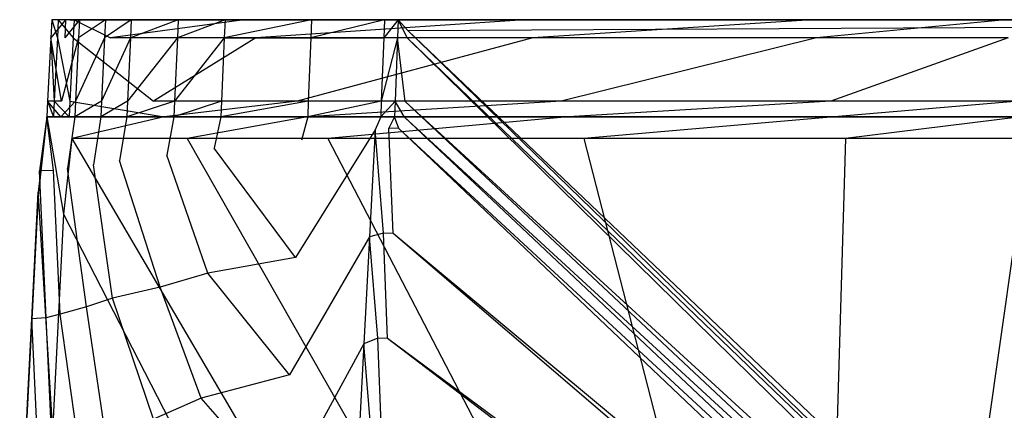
# Model space of a CAD drawing. Extents: x 0 to 0.55, y -0.45 to 0.
# Tile 6 of 33: x 0.008 to 0.194, y -0.074 to 0. Entities that reach past the tile are written whole.
import ezdxf

# ---------------------------------------------------------------- set-up
doc = ezdxf.new("R2010")
doc.units = 0
doc.layers.add('L0_WT_516055_0___REPLACEMTFOREM', color=7, linetype='CONTINUOUS')

msp = doc.modelspace()

# ---------------------------------------------------------------- linework, layer by layer
at = {"layer": 'L0_WT_516055_0___REPLACEMTFOREM', "color": 8}
for points, invisible_edges in [([(0.0135, -0.003423, 0.177241), (0.013672, 0, 0.154), (0.0135, -0.003423, 0.154), (0.0135, -0.003423, 0.177241)], 13), ([(0.013672, 0, 0.154), (0.0135, -0.003423, 0.177241), (0.013672, 0, 0.177241), (0.013672, 0, 0.154)], 14), ([(0.0135, -0.003423, 0.154), (0.016311, 0, 0.136), (0.016141, -0.003423, 0.136), (0.0135, -0.003423, 0.154)], 13), ([(0.016311, 0, 0.136), (0.0135, -0.003423, 0.154), (0.013672, 0, 0.154), (0.016311, 0, 0.136)], 14), ([(0.014741, -0.003423, 0.188536), (0.013672, 0, 0.185), (0.0135, -0.003423, 0.185), (0.014741, -0.003423, 0.188536)], 13), ([(0.0135, -0.003423, 0.185), (0.013672, 0, 0.181068), (0.0135, -0.003423, 0.181068), (0.0135, -0.003423, 0.185)], 13), ([(0.013672, 0, 0.181068), (0.0135, -0.003423, 0.185), (0.013672, 0, 0.185), (0.013672, 0, 0.181068)], 14), ([(0.0135, -0.003423, 0.181068), (0.013672, 0, 0.177241), (0.0135, -0.003423, 0.177241), (0.0135, -0.003423, 0.181068)], 13), ([(0.013672, 0, 0.177241), (0.0135, -0.003423, 0.181068), (0.013672, 0, 0.181068), (0.013672, 0, 0.177241)], 14), ([(0.013672, 0, 0.185), (0.014741, -0.003423, 0.188536), (0.014913, 0, 0.188536), (0.013672, 0, 0.185)], 14), ([(0.013672, 0, 0.181068), (0.017132, 0, 0.177241), (0.013672, 0, 0.177241), (0.013672, 0, 0.181068)], 13), ([(0.017132, 0, 0.177241), (0.013672, 0, 0.181068), (0.017132, 0, 0.181068), (0.017132, 0, 0.177241)], 14), ([(0.013672, 0, 0.154), (0.01972, 0, 0.136698), (0.016311, 0, 0.136), (0.013672, 0, 0.154)], 13), ([(0.01972, 0, 0.136698), (0.013672, 0, 0.154), (0.017132, 0, 0.154352), (0.01972, 0, 0.136698)], 14), ([(0.013672, 0, 0.185), (0.01756, 0, 0.185404), (0.017132, 0, 0.184185), (0.013672, 0, 0.185)], 13), ([(0.01756, 0, 0.185404), (0.013672, 0, 0.185), (0.014913, 0, 0.188536), (0.01756, 0, 0.185404)], 14), ([(0.013672, 0, 0.185), (0.017132, 0, 0.181068), (0.013672, 0, 0.181068), (0.013672, 0, 0.185)], 13), ([(0.017132, 0, 0.181068), (0.013672, 0, 0.185), (0.017132, 0, 0.184185), (0.017132, 0, 0.181068)], 14), ([(0.013672, 0, 0.177241), (0.017132, 0, 0.154352), (0.013672, 0, 0.154), (0.013672, 0, 0.177241)], 13), ([(0.017132, 0, 0.154352), (0.013672, 0, 0.177241), (0.017132, 0, 0.177241), (0.017132, 0, 0.154352)], 14), ([(0.017737, -0.003423, 0.19), (0.014913, 0, 0.188536), (0.014741, -0.003423, 0.188536), (0.017737, -0.003423, 0.19)], 13), ([(0.014913, 0, 0.188536), (0.017737, -0.003423, 0.19), (0.017909, 0, 0.19), (0.014913, 0, 0.188536)], 14), ([(0.014913, 0, 0.188536), (0.018596, 0, 0.185911), (0.01756, 0, 0.185404), (0.014913, 0, 0.188536)], 13), ([(0.018596, 0, 0.185911), (0.014913, 0, 0.188536), (0.017909, 0, 0.19), (0.018596, 0, 0.185911)], 14), ([(0.016141, -0.003423, 0.136), (0.018949, 0, 0.118), (0.018781, -0.003423, 0.118), (0.016141, -0.003423, 0.136)], 13), ([(0.018949, 0, 0.118), (0.016141, -0.003423, 0.136), (0.016311, 0, 0.136), (0.018949, 0, 0.118)], 14), ([(0.016311, 0, 0.136), (0.022317, 0, 0.118981), (0.018949, 0, 0.118), (0.016311, 0, 0.136)], 13), ([(0.022317, 0, 0.118981), (0.016311, 0, 0.136), (0.01972, 0, 0.136698), (0.022317, 0, 0.118981)], 14), ([(0.017132, 0, 0.181068), (0.275535, 0, 0.115691), (0.017132, 0, 0.177241), (0.017132, 0, 0.181068)], 14), ([(0.017132, 0, 0.184185), (0.275535, 0, 0.115691), (0.017132, 0, 0.181068), (0.017132, 0, 0.184185)], 14), ([(0.017132, 0, 0.154352), (0.275535, 0, 0.115691), (0.01972, 0, 0.136698), (0.017132, 0, 0.154352)], 14), ([(0.017132, 0, 0.177241), (0.275535, 0, 0.115691), (0.017132, 0, 0.154352), (0.017132, 0, 0.177241)], 14), ([(0.01756, 0, 0.185404), (0.275535, 0, 0.115691), (0.017132, 0, 0.184185), (0.01756, 0, 0.185404)], 14), ([(0.018596, 0, 0.185911), (0.275535, 0, 0.115691), (0.01756, 0, 0.185404), (0.018596, 0, 0.185911)], 14), ([(0.024848, -0.003423, 0.19), (0.017909, 0, 0.19), (0.017737, -0.003423, 0.19), (0.024848, -0.003423, 0.19)], 13), ([(0.017909, 0, 0.19), (0.024848, -0.003423, 0.19), (0.022528, 0, 0.19), (0.017909, 0, 0.19)], 14), ([(0.017909, 0, 0.19), (0.022528, 0, 0.185911), (0.018596, 0, 0.185911), (0.017909, 0, 0.19)], 13), ([(0.022528, 0, 0.185911), (0.017909, 0, 0.19), (0.022528, 0, 0.19), (0.022528, 0, 0.185911)], 14), ([(0.022528, 0, 0.185911), (0.275535, 0, 0.115691), (0.018596, 0, 0.185911), (0.022528, 0, 0.185911)], 14), ([(0.018781, -0.003423, 0.118), (0.023856, 0, 0.1), (0.023691, -0.003423, 0.1), (0.018781, -0.003423, 0.118)], 13), ([(0.023856, 0, 0.1), (0.018781, -0.003423, 0.118), (0.018949, 0, 0.118), (0.023856, 0, 0.1)], 14), ([(0.018949, 0, 0.118), (0.027149, 0, 0.101254), (0.023856, 0, 0.1), (0.018949, 0, 0.118)], 13), ([(0.027149, 0, 0.101254), (0.018949, 0, 0.118), (0.022317, 0, 0.118981), (0.027149, 0, 0.101254)], 14), ([(0.01972, 0, 0.136698), (0.275535, 0, 0.115691), (0.022317, 0, 0.118981), (0.01972, 0, 0.136698)], 14), ([(0.022317, 0, 0.118981), (0.275535, 0, 0.115691), (0.027149, 0, 0.101254), (0.022317, 0, 0.118981)], 14), ([(0.024848, -0.003423, 0.19), (0.050156, 0, 0.19), (0.022528, 0, 0.19), (0.024848, -0.003423, 0.19)], 13), ([(0.022528, 0, 0.19), (0.050156, 0, 0.185911), (0.022528, 0, 0.185911), (0.022528, 0, 0.19)], 13), ([(0.050156, 0, 0.185911), (0.022528, 0, 0.19), (0.050156, 0, 0.19), (0.050156, 0, 0.185911)], 14), ([(0.050156, 0, 0.185911), (0.275535, 0, 0.115691), (0.022528, 0, 0.185911), (0.050156, 0, 0.185911)], 14), ([(0.023691, -0.003423, 0.1), (0.028762, 0, 0.082), (0.0286, -0.003423, 0.082), (0.023691, -0.003423, 0.1)], 13), ([(0.028762, 0, 0.082), (0.023691, -0.003423, 0.1), (0.023856, 0, 0.1), (0.028762, 0, 0.082)], 14), ([(0.023856, 0, 0.1), (0.03194, 0, 0.083677), (0.028762, 0, 0.082), (0.023856, 0, 0.1)], 13), ([(0.03194, 0, 0.083677), (0.023856, 0, 0.1), (0.027149, 0, 0.101254), (0.03194, 0, 0.083677)], 14), ([(0.050156, 0, 0.19), (0.024848, -0.003423, 0.19), (0.052395, -0.003423, 0.19), (0.050156, 0, 0.19)], 14), ([(0.275535, 0, 0.115691), (0.03194, 0, 0.083677), (0.027149, 0, 0.101254), (0.275535, 0, 0.115691)], 14), ([(0.0286, -0.003423, 0.082), (0.037653, 0, 0.064), (0.037498, -0.003423, 0.064), (0.0286, -0.003423, 0.082)], 13), ([(0.037653, 0, 0.064), (0.0286, -0.003423, 0.082), (0.028762, 0, 0.082), (0.037653, 0, 0.064)], 14), ([(0.028762, 0, 0.082), (0.040642, 0, 0.066062), (0.037653, 0, 0.064), (0.028762, 0, 0.082)], 13), ([(0.040642, 0, 0.066062), (0.028762, 0, 0.082), (0.03194, 0, 0.083677), (0.040642, 0, 0.066062)], 14), ([(0.275535, 0, 0.115691), (0.040642, 0, 0.066062), (0.03194, 0, 0.083677), (0.275535, 0, 0.115691)], 14), ([(0.037498, -0.003423, 0.064), (0.046545, 0, 0.046), (0.046395, -0.003423, 0.046), (0.037498, -0.003423, 0.064)], 13), ([(0.046545, 0, 0.046), (0.037498, -0.003423, 0.064), (0.037653, 0, 0.064), (0.046545, 0, 0.046)], 14), ([(0.037653, 0, 0.064), (0.049274, 0, 0.048586), (0.046545, 0, 0.046), (0.037653, 0, 0.064)], 13), ([(0.049274, 0, 0.048586), (0.037653, 0, 0.064), (0.040642, 0, 0.066062), (0.049274, 0, 0.048586)], 14), ([(0.275535, 0, 0.115691), (0.049274, 0, 0.048586), (0.040642, 0, 0.066062), (0.275535, 0, 0.115691)], 14), ([(0.046395, -0.003423, 0.046), (0.062964, 0, 0.028), (0.062825, -0.003423, 0.028), (0.046395, -0.003423, 0.046)], 13), ([(0.062964, 0, 0.028), (0.046395, -0.003423, 0.046), (0.046545, 0, 0.046), (0.062964, 0, 0.028)], 14), ([(0.046545, 0, 0.046), (0.065317, 0, 0.030998), (0.062964, 0, 0.028), (0.046545, 0, 0.046)], 13), ([(0.065317, 0, 0.030998), (0.046545, 0, 0.046), (0.049274, 0, 0.048586), (0.065317, 0, 0.030998)], 14), ([(0.275535, 0, 0.115691), (0.065317, 0, 0.030998), (0.049274, 0, 0.048586), (0.275535, 0, 0.115691)], 14), ([(0.052395, -0.003423, 0.19), (0.10341, 0, 0.19), (0.050156, 0, 0.19), (0.052395, -0.003423, 0.19)], 13), ([(0.050156, 0, 0.19), (0.10341, 0, 0.185911), (0.050156, 0, 0.185911), (0.050156, 0, 0.19)], 13), ([(0.10341, 0, 0.185911), (0.050156, 0, 0.19), (0.10341, 0, 0.19), (0.10341, 0, 0.185911)], 14), ([(0.10341, 0, 0.185911), (0.275535, 0, 0.115691), (0.050156, 0, 0.185911), (0.10341, 0, 0.185911)], 14), ([(0.10341, 0, 0.19), (0.052395, -0.003423, 0.19), (0.104937, -0.003423, 0.19), (0.10341, 0, 0.19)], 14), ([(0.062825, -0.003423, 0.028), (0.076769, 0, 0.012866), (0.076639, -0.003423, 0.012866), (0.062825, -0.003423, 0.028)], 13), ([(0.076769, 0, 0.012866), (0.062825, -0.003423, 0.028), (0.062964, 0, 0.028), (0.076769, 0, 0.012866)], 14), ([(0.062964, 0, 0.028), (0.079122, 0, 0.015864), (0.076769, 0, 0.012866), (0.062964, 0, 0.028)], 13), ([(0.079122, 0, 0.015864), (0.062964, 0, 0.028), (0.065317, 0, 0.030998), (0.079122, 0, 0.015864)], 14), ([(0.275535, 0, 0.115691), (0.079122, 0, 0.015864), (0.065317, 0, 0.030998), (0.275535, 0, 0.115691)], 14), ([(0.076639, -0.003423, 0.012866), (0.079383, 0, 0.01), (0.079255, -0.003423, 0.01), (0.076639, -0.003423, 0.012866)], 13), ([(0.079383, 0, 0.01), (0.076639, -0.003423, 0.012866), (0.076769, 0, 0.012866), (0.079383, 0, 0.01)], 14), ([(0.076769, 0, 0.012866), (0.080741, 0, 0.014089), (0.079383, 0, 0.01), (0.076769, 0, 0.012866)], 13), ([(0.080741, 0, 0.014089), (0.076769, 0, 0.012866), (0.079122, 0, 0.015864), (0.080741, 0, 0.014089)], 14), ([(0.275535, 0, 0.115691), (0.080741, 0, 0.014089), (0.079122, 0, 0.015864), (0.275535, 0, 0.115691)], 14), ([(0.079383, 0, 0.01), (0.081121, -0.003506, 0.01), (0.079255, -0.003423, 0.01), (0.079383, 0, 0.01)], 13), ([(0.080741, 0, 0.014089), (0.470617, 0, 0.01), (0.079383, 0, 0.01), (0.080741, 0, 0.014089)], 13), ([(0.081121, -0.003506, 0.01), (0.079383, 0, 0.01), (0.081177, -0.002028, 0.01), (0.081121, -0.003506, 0.01)], 14), ([(0.470617, 0, 0.01), (0.081177, -0.002028, 0.01), (0.079383, 0, 0.01), (0.470617, 0, 0.01)], 13), ([(0.470617, 0, 0.01), (0.080741, 0, 0.014089), (0.469259, 0, 0.014089), (0.470617, 0, 0.01)], 14), ([(0.275535, 0, 0.115691), (0.469259, 0, 0.014089), (0.080741, 0, 0.014089), (0.275535, 0, 0.115691)], 14), ([(0.081177, -0.002028, 0.01), (0.470617, 0, 0.01), (0.468823, -0.002028, 0.01), (0.081177, -0.002028, 0.01)], 14), ([(0.104937, -0.003423, 0.19), (0.157897, 0, 0.19), (0.10341, 0, 0.19), (0.104937, -0.003423, 0.19)], 13), ([(0.10341, 0, 0.19), (0.157897, 0, 0.185911), (0.10341, 0, 0.185911), (0.10341, 0, 0.19)], 13), ([(0.157897, 0, 0.185911), (0.10341, 0, 0.19), (0.157897, 0, 0.19), (0.157897, 0, 0.185911)], 14), ([(0.157897, 0, 0.185911), (0.275535, 0, 0.115691), (0.10341, 0, 0.185911), (0.157897, 0, 0.185911)], 14), ([(0.157897, 0, 0.19), (0.104937, -0.003423, 0.19), (0.15868, -0.003423, 0.19), (0.157897, 0, 0.19)], 14), ([(0.15868, -0.003423, 0.19), (0.194528, 0, 0.19), (0.157897, 0, 0.19), (0.15868, -0.003423, 0.19)], 13), ([(0.157897, 0, 0.19), (0.194528, 0, 0.185911), (0.157897, 0, 0.185911), (0.157897, 0, 0.19)], 13), ([(0.194528, 0, 0.185911), (0.157897, 0, 0.19), (0.194528, 0, 0.19), (0.194528, 0, 0.185911)], 14), ([(0.194528, 0, 0.185911), (0.275535, 0, 0.115691), (0.157897, 0, 0.185911), (0.194528, 0, 0.185911)], 14), ([(0.194528, 0, 0.19), (0.15868, -0.003423, 0.19), (0.195082, -0.003423, 0.19), (0.194528, 0, 0.19)], 14), ([(0.012898, -0.015428, 0.177241), (0.0135, -0.003423, 0.154), (0.012898, -0.015428, 0.154), (0.012898, -0.015428, 0.177241)], 13), ([(0.0135, -0.003423, 0.154), (0.012898, -0.015428, 0.177241), (0.0135, -0.003423, 0.177241), (0.0135, -0.003423, 0.154)], 14), ([(0.0135, -0.003423, 0.154), (0.015545, -0.015428, 0.136), (0.012898, -0.015428, 0.154), (0.0135, -0.003423, 0.154)], 13), ([(0.014139, -0.015428, 0.188536), (0.0135, -0.003423, 0.185), (0.012898, -0.015428, 0.185), (0.014139, -0.015428, 0.188536)], 13), ([(0.012898, -0.015428, 0.185), (0.0135, -0.003423, 0.181068), (0.012898, -0.015428, 0.181068), (0.012898, -0.015428, 0.185)], 13), ([(0.0135, -0.003423, 0.181068), (0.012898, -0.015428, 0.185), (0.0135, -0.003423, 0.185), (0.0135, -0.003423, 0.181068)], 14), ([(0.012898, -0.015428, 0.181068), (0.0135, -0.003423, 0.177241), (0.012898, -0.015428, 0.177241), (0.012898, -0.015428, 0.181068)], 13), ([(0.0135, -0.003423, 0.177241), (0.012898, -0.015428, 0.181068), (0.0135, -0.003423, 0.181068), (0.0135, -0.003423, 0.177241)], 14), ([(0.015545, -0.015428, 0.136), (0.0135, -0.003423, 0.154), (0.016141, -0.003423, 0.136), (0.015545, -0.015428, 0.136)], 14), ([(0.0135, -0.003423, 0.185), (0.014139, -0.015428, 0.188536), (0.014741, -0.003423, 0.188536), (0.0135, -0.003423, 0.185)], 14), ([(0.017135, -0.015428, 0.19), (0.014741, -0.003423, 0.188536), (0.014139, -0.015428, 0.188536), (0.017135, -0.015428, 0.19)], 13), ([(0.014741, -0.003423, 0.188536), (0.017135, -0.015428, 0.19), (0.017737, -0.003423, 0.19), (0.014741, -0.003423, 0.188536)], 14), ([(0.015545, -0.015428, 0.136), (0.018781, -0.003423, 0.118), (0.018191, -0.015428, 0.118), (0.015545, -0.015428, 0.136)], 13), ([(0.018781, -0.003423, 0.118), (0.015545, -0.015428, 0.136), (0.016141, -0.003423, 0.136), (0.018781, -0.003423, 0.118)], 14), ([(0.032985, -0.015428, 0.19), (0.017737, -0.003423, 0.19), (0.017135, -0.015428, 0.19), (0.032985, -0.015428, 0.19)], 13), ([(0.017737, -0.003423, 0.19), (0.032985, -0.015428, 0.19), (0.024848, -0.003423, 0.19), (0.017737, -0.003423, 0.19)], 14), ([(0.018191, -0.015428, 0.118), (0.023691, -0.003423, 0.1), (0.023112, -0.015428, 0.1), (0.018191, -0.015428, 0.118)], 13), ([(0.023691, -0.003423, 0.1), (0.018191, -0.015428, 0.118), (0.018781, -0.003423, 0.118), (0.023691, -0.003423, 0.1)], 14), ([(0.023112, -0.015428, 0.1), (0.0286, -0.003423, 0.082), (0.028033, -0.015428, 0.082), (0.023112, -0.015428, 0.1)], 13), ([(0.0286, -0.003423, 0.082), (0.023112, -0.015428, 0.1), (0.023691, -0.003423, 0.1), (0.0286, -0.003423, 0.082)], 14), ([(0.032985, -0.015428, 0.19), (0.052395, -0.003423, 0.19), (0.024848, -0.003423, 0.19), (0.032985, -0.015428, 0.19)], 13), ([(0.028033, -0.015428, 0.082), (0.037498, -0.003423, 0.064), (0.036951, -0.015428, 0.064), (0.028033, -0.015428, 0.082)], 13), ([(0.037498, -0.003423, 0.064), (0.028033, -0.015428, 0.082), (0.0286, -0.003423, 0.082), (0.037498, -0.003423, 0.064)], 14), ([(0.052395, -0.003423, 0.19), (0.032985, -0.015428, 0.19), (0.060248, -0.015428, 0.19), (0.052395, -0.003423, 0.19)], 14), ([(0.036951, -0.015428, 0.064), (0.046395, -0.003423, 0.046), (0.045868, -0.015428, 0.046), (0.036951, -0.015428, 0.064)], 13), ([(0.046395, -0.003423, 0.046), (0.036951, -0.015428, 0.064), (0.037498, -0.003423, 0.064), (0.046395, -0.003423, 0.046)], 14), ([(0.046395, -0.003423, 0.046), (0.062825, -0.003423, 0.028), (0.045868, -0.015428, 0.046), (0.046395, -0.003423, 0.046)], 14), ([(0.062825, -0.003423, 0.028), (0.062336, -0.015428, 0.028), (0.045868, -0.015428, 0.046), (0.062825, -0.003423, 0.028)], 14), ([(0.060248, -0.015428, 0.19), (0.104937, -0.003423, 0.19), (0.052395, -0.003423, 0.19), (0.060248, -0.015428, 0.19)], 13), ([(0.104937, -0.003423, 0.19), (0.060248, -0.015428, 0.19), (0.110293, -0.015428, 0.19), (0.104937, -0.003423, 0.19)], 14), ([(0.062825, -0.003423, 0.028), (0.076639, -0.003423, 0.012866), (0.062336, -0.015428, 0.028), (0.062825, -0.003423, 0.028)], 14), ([(0.076639, -0.003423, 0.012866), (0.076182, -0.015428, 0.012866), (0.062336, -0.015428, 0.028), (0.076639, -0.003423, 0.012866)], 14), ([(0.076182, -0.015428, 0.012866), (0.079255, -0.003423, 0.01), (0.078804, -0.015428, 0.01), (0.076182, -0.015428, 0.012866)], 13), ([(0.079255, -0.003423, 0.01), (0.076182, -0.015428, 0.012866), (0.076639, -0.003423, 0.012866), (0.079255, -0.003423, 0.01)], 14), ([(0.079255, -0.003423, 0.01), (0.080671, -0.01551, 0.01), (0.078804, -0.015428, 0.01), (0.079255, -0.003423, 0.01)], 13), ([(0.080671, -0.01551, 0.01), (0.079255, -0.003423, 0.01), (0.081121, -0.003506, 0.01), (0.080671, -0.01551, 0.01)], 14), ([(0.081121, -0.003506, 0.01), (0.266168, -0.185066, 0.01), (0.080671, -0.01551, 0.01), (0.081121, -0.003506, 0.01)], 13), ([(0.081177, -0.002028, 0.01), (0.269334, -0.184339, 0.01), (0.081121, -0.003506, 0.01), (0.081177, -0.002028, 0.01)], 13), ([(0.266168, -0.185066, 0.01), (0.081121, -0.003506, 0.01), (0.269334, -0.184339, 0.01), (0.266168, -0.185066, 0.01)], 14), ([(0.468823, -0.002028, 0.01), (0.272533, -0.183989, 0.01), (0.081177, -0.002028, 0.01), (0.468823, -0.002028, 0.01)], 13), ([(0.269334, -0.184339, 0.01), (0.081177, -0.002028, 0.01), (0.272533, -0.183989, 0.01), (0.269334, -0.184339, 0.01)], 14), ([(0.110293, -0.015428, 0.19), (0.15868, -0.003423, 0.19), (0.104937, -0.003423, 0.19), (0.110293, -0.015428, 0.19)], 13), ([(0.15868, -0.003423, 0.19), (0.110293, -0.015428, 0.19), (0.161426, -0.015428, 0.19), (0.15868, -0.003423, 0.19)], 14), ([(0.161426, -0.015428, 0.19), (0.195082, -0.003423, 0.19), (0.15868, -0.003423, 0.19), (0.161426, -0.015428, 0.19)], 13), ([(0.195082, -0.003423, 0.19), (0.161426, -0.015428, 0.19), (0.197025, -0.015428, 0.19), (0.195082, -0.003423, 0.19)], 14), ([(0.012751, -0.018378, 0.185), (0.012898, -0.015428, 0.181068), (0.012751, -0.018378, 0.181068), (0.012751, -0.018378, 0.185)], 13), ([(0.012898, -0.015428, 0.181068), (0.012751, -0.018378, 0.185), (0.012898, -0.015428, 0.185), (0.012898, -0.015428, 0.181068)], 14), ([(0.012751, -0.018378, 0.177241), (0.012898, -0.015428, 0.154), (0.012751, -0.018378, 0.154), (0.012751, -0.018378, 0.177241)], 13), ([(0.012898, -0.015428, 0.154), (0.012751, -0.018378, 0.177241), (0.012898, -0.015428, 0.177241), (0.012898, -0.015428, 0.154)], 14), ([(0.013992, -0.018378, 0.188536), (0.012898, -0.015428, 0.185), (0.012751, -0.018378, 0.185), (0.013992, -0.018378, 0.188536)], 13), ([(0.012898, -0.015428, 0.154), (0.015398, -0.018378, 0.136), (0.012751, -0.018378, 0.154), (0.012898, -0.015428, 0.154)], 13), ([(0.012751, -0.018378, 0.181068), (0.012898, -0.015428, 0.177241), (0.012751, -0.018378, 0.177241), (0.012751, -0.018378, 0.181068)], 13), ([(0.012898, -0.015428, 0.177241), (0.012751, -0.018378, 0.181068), (0.012898, -0.015428, 0.181068), (0.012898, -0.015428, 0.177241)], 14), ([(0.012898, -0.015428, 0.185), (0.013992, -0.018378, 0.188536), (0.014139, -0.015428, 0.188536), (0.012898, -0.015428, 0.185)], 14), ([(0.015398, -0.018378, 0.136), (0.012898, -0.015428, 0.154), (0.015545, -0.015428, 0.136), (0.015398, -0.018378, 0.136)], 14), ([(0.016988, -0.018378, 0.19), (0.014139, -0.015428, 0.188536), (0.013992, -0.018378, 0.188536), (0.016988, -0.018378, 0.19)], 13), ([(0.014139, -0.015428, 0.188536), (0.016988, -0.018378, 0.19), (0.017135, -0.015428, 0.19), (0.014139, -0.015428, 0.188536)], 14), ([(0.015398, -0.018378, 0.136), (0.018191, -0.015428, 0.118), (0.018046, -0.018378, 0.118), (0.015398, -0.018378, 0.136)], 13), ([(0.018191, -0.015428, 0.118), (0.015398, -0.018378, 0.136), (0.015545, -0.015428, 0.136), (0.018191, -0.015428, 0.118)], 14), ([(0.034984, -0.018378, 0.19), (0.017135, -0.015428, 0.19), (0.016988, -0.018378, 0.19), (0.034984, -0.018378, 0.19)], 13), ([(0.017135, -0.015428, 0.19), (0.034984, -0.018378, 0.19), (0.032985, -0.015428, 0.19), (0.017135, -0.015428, 0.19)], 14), ([(0.018046, -0.018378, 0.118), (0.023112, -0.015428, 0.1), (0.02297, -0.018378, 0.1), (0.018046, -0.018378, 0.118)], 13), ([(0.023112, -0.015428, 0.1), (0.018046, -0.018378, 0.118), (0.018191, -0.015428, 0.118), (0.023112, -0.015428, 0.1)], 14), ([(0.02297, -0.018378, 0.1), (0.028033, -0.015428, 0.082), (0.027894, -0.018378, 0.082), (0.02297, -0.018378, 0.1)], 13), ([(0.028033, -0.015428, 0.082), (0.02297, -0.018378, 0.1), (0.023112, -0.015428, 0.1), (0.028033, -0.015428, 0.082)], 14), ([(0.027894, -0.018378, 0.082), (0.036951, -0.015428, 0.064), (0.036816, -0.018378, 0.064), (0.027894, -0.018378, 0.082)], 13), ([(0.036951, -0.015428, 0.064), (0.027894, -0.018378, 0.082), (0.028033, -0.015428, 0.082), (0.036951, -0.015428, 0.064)], 14), ([(0.034984, -0.018378, 0.19), (0.060248, -0.015428, 0.19), (0.032985, -0.015428, 0.19), (0.034984, -0.018378, 0.19)], 13), ([(0.060248, -0.015428, 0.19), (0.034984, -0.018378, 0.19), (0.062178, -0.018378, 0.19), (0.060248, -0.015428, 0.19)], 14), ([(0.036816, -0.018378, 0.064), (0.045868, -0.015428, 0.046), (0.045739, -0.018378, 0.046), (0.036816, -0.018378, 0.064)], 13), ([(0.045868, -0.015428, 0.046), (0.036816, -0.018378, 0.064), (0.036951, -0.015428, 0.064), (0.045868, -0.015428, 0.046)], 14), ([(0.045739, -0.018378, 0.046), (0.062336, -0.015428, 0.028), (0.062216, -0.018378, 0.028), (0.045739, -0.018378, 0.046)], 13), ([(0.062336, -0.015428, 0.028), (0.045739, -0.018378, 0.046), (0.045868, -0.015428, 0.046), (0.062336, -0.015428, 0.028)], 14), ([(0.062178, -0.018378, 0.19), (0.110293, -0.015428, 0.19), (0.060248, -0.015428, 0.19), (0.062178, -0.018378, 0.19)], 13), ([(0.110293, -0.015428, 0.19), (0.062178, -0.018378, 0.19), (0.111609, -0.018378, 0.19), (0.110293, -0.015428, 0.19)], 14), ([(0.062216, -0.018378, 0.028), (0.076182, -0.015428, 0.012866), (0.07607, -0.018378, 0.012866), (0.062216, -0.018378, 0.028)], 13), ([(0.076182, -0.015428, 0.012866), (0.062216, -0.018378, 0.028), (0.062336, -0.015428, 0.028), (0.076182, -0.015428, 0.012866)], 14), ([(0.07607, -0.018378, 0.012866), (0.078804, -0.015428, 0.01), (0.078694, -0.018378, 0.01), (0.07607, -0.018378, 0.012866)], 13), ([(0.078804, -0.015428, 0.01), (0.07607, -0.018378, 0.012866), (0.076182, -0.015428, 0.012866), (0.078804, -0.015428, 0.01)], 14), ([(0.078804, -0.015428, 0.01), (0.080559, -0.018478, 0.01), (0.078694, -0.018378, 0.01), (0.078804, -0.015428, 0.01)], 13), ([(0.080559, -0.018478, 0.01), (0.078804, -0.015428, 0.01), (0.080671, -0.01551, 0.01), (0.080559, -0.018478, 0.01)], 14), ([(0.080671, -0.01551, 0.01), (0.263121, -0.18611, 0.01), (0.080559, -0.018478, 0.01), (0.080671, -0.01551, 0.01)], 13), ([(0.263121, -0.18611, 0.01), (0.080671, -0.01551, 0.01), (0.266168, -0.185066, 0.01), (0.263121, -0.18611, 0.01)], 14), ([(0.111609, -0.018378, 0.19), (0.161426, -0.015428, 0.19), (0.110293, -0.015428, 0.19), (0.111609, -0.018378, 0.19)], 13), ([(0.161426, -0.015428, 0.19), (0.111609, -0.018378, 0.19), (0.162101, -0.018378, 0.19), (0.161426, -0.015428, 0.19)], 14), ([(0.162101, -0.018378, 0.19), (0.197025, -0.015428, 0.19), (0.161426, -0.015428, 0.19), (0.162101, -0.018378, 0.19)], 13), ([(0.197025, -0.015428, 0.19), (0.162101, -0.018378, 0.19), (0.197503, -0.018378, 0.19), (0.197025, -0.015428, 0.19)], 14), ([(0.012751, -0.018378, 0.181068), (0.011133, -0.032631, 0.177241), (0.011099, -0.033286, 0.181068), (0.012751, -0.018378, 0.181068)], 14), ([(0.015898, -0.036818, 0.181068), (0.012751, -0.018378, 0.181068), (0.011099, -0.033286, 0.181068), (0.015898, -0.036818, 0.181068)], 13), ([(0.012751, -0.018378, 0.181068), (0.012751, -0.018378, 0.177241), (0.011133, -0.032631, 0.177241), (0.012751, -0.018378, 0.181068)], 14), ([(0.012751, -0.018378, 0.177241), (0.011334, -0.028651, 0.154), (0.011133, -0.032631, 0.177241), (0.012751, -0.018378, 0.177241)], 14), ([(0.012751, -0.018378, 0.154), (0.013996, -0.028537, 0.136), (0.011334, -0.028651, 0.154), (0.012751, -0.018378, 0.154)], 13), ([(0.012751, -0.018378, 0.177241), (0.012751, -0.018378, 0.154), (0.011334, -0.028651, 0.154), (0.012751, -0.018378, 0.177241)], 14), ([(0.013996, -0.028537, 0.136), (0.012751, -0.018378, 0.154), (0.015398, -0.018378, 0.136), (0.013996, -0.028537, 0.136)], 14), ([(0.034984, -0.018378, 0.18304), (0.012751, -0.018378, 0.181068), (0.034984, -0.018378, 0.181068), (0.034984, -0.018378, 0.18304)], 13), ([(0.012751, -0.018378, 0.181068), (0.034984, -0.018378, 0.18304), (0.014419, -0.018378, 0.18304), (0.012751, -0.018378, 0.181068)], 14), ([(0.015268, -0.018378, 0.187025), (0.012751, -0.018378, 0.185), (0.014419, -0.018378, 0.184607), (0.015268, -0.018378, 0.187025)], 13), ([(0.012751, -0.018378, 0.185), (0.015268, -0.018378, 0.187025), (0.013992, -0.018378, 0.188536), (0.012751, -0.018378, 0.185)], 14), ([(0.014419, -0.018378, 0.18304), (0.012751, -0.018378, 0.185), (0.012751, -0.018378, 0.181068), (0.014419, -0.018378, 0.18304)], 13), ([(0.012751, -0.018378, 0.185), (0.014419, -0.018378, 0.18304), (0.014419, -0.018378, 0.184607), (0.012751, -0.018378, 0.185)], 14), ([(0.012751, -0.018378, 0.181068), (0.015898, -0.036818, 0.181068), (0.017519, -0.022493, 0.181068), (0.012751, -0.018378, 0.181068)], 14), ([(0.017519, -0.022493, 0.181068), (0.034984, -0.018378, 0.181068), (0.012751, -0.018378, 0.181068), (0.017519, -0.022493, 0.181068)], 13), ([(0.017319, -0.018378, 0.188028), (0.013992, -0.018378, 0.188536), (0.015268, -0.018378, 0.187025), (0.017319, -0.018378, 0.188028)], 13), ([(0.013992, -0.018378, 0.188536), (0.017319, -0.018378, 0.188028), (0.016988, -0.018378, 0.19), (0.013992, -0.018378, 0.188536)], 14), ([(0.015398, -0.018378, 0.136), (0.018046, -0.018378, 0.118), (0.013996, -0.028537, 0.136), (0.015398, -0.018378, 0.136)], 14), ([(0.018046, -0.018378, 0.118), (0.016658, -0.028195, 0.118), (0.013996, -0.028537, 0.136), (0.018046, -0.018378, 0.118)], 14), ([(0.034984, -0.018378, 0.188028), (0.014419, -0.018378, 0.18304), (0.034984, -0.018378, 0.18304), (0.034984, -0.018378, 0.188028)], 13), ([(0.014419, -0.018378, 0.18304), (0.034984, -0.018378, 0.188028), (0.014419, -0.018378, 0.184607), (0.014419, -0.018378, 0.18304)], 10), ([(0.014419, -0.018378, 0.184607), (0.034984, -0.018378, 0.188028), (0.015268, -0.018378, 0.187025), (0.014419, -0.018378, 0.184607)], 13), ([(0.015268, -0.018378, 0.187025), (0.034984, -0.018378, 0.188028), (0.017319, -0.018378, 0.188028), (0.015268, -0.018378, 0.187025)], 15), ([(0.018046, -0.018378, 0.118), (0.02297, -0.018378, 0.1), (0.016658, -0.028195, 0.118), (0.018046, -0.018378, 0.118)], 14), ([(0.02297, -0.018378, 0.1), (0.021609, -0.027511, 0.1), (0.016658, -0.028195, 0.118), (0.02297, -0.018378, 0.1)], 14), ([(0.017319, -0.018378, 0.188028), (0.034984, -0.018378, 0.19), (0.016988, -0.018378, 0.19), (0.017319, -0.018378, 0.188028)], 14), ([(0.034984, -0.018378, 0.19), (0.017319, -0.018378, 0.188028), (0.034984, -0.018378, 0.188028), (0.034984, -0.018378, 0.19)], 13), ([(0.034984, -0.018378, 0.181068), (0.017519, -0.022493, 0.181068), (0.039356, -0.022493, 0.181068), (0.034984, -0.018378, 0.181068)], 14), ([(0.02297, -0.018378, 0.1), (0.027894, -0.018378, 0.082), (0.021609, -0.027511, 0.1), (0.02297, -0.018378, 0.1)], 14), ([(0.027894, -0.018378, 0.082), (0.026559, -0.026675, 0.082), (0.021609, -0.027511, 0.1), (0.027894, -0.018378, 0.082)], 14), ([(0.027894, -0.018378, 0.082), (0.036816, -0.018378, 0.064), (0.026559, -0.026675, 0.082), (0.027894, -0.018378, 0.082)], 14), ([(0.036816, -0.018378, 0.064), (0.03553, -0.025648, 0.064), (0.026559, -0.026675, 0.082), (0.036816, -0.018378, 0.064)], 14), ([(0.062178, -0.018378, 0.188028), (0.034984, -0.018378, 0.18304), (0.062178, -0.018378, 0.18304), (0.062178, -0.018378, 0.188028)], 13), ([(0.034984, -0.018378, 0.18304), (0.062178, -0.018378, 0.188028), (0.034984, -0.018378, 0.188028), (0.034984, -0.018378, 0.18304)], 14), ([(0.062178, -0.018378, 0.18304), (0.034984, -0.018378, 0.181068), (0.062178, -0.018378, 0.181068), (0.062178, -0.018378, 0.18304)], 13), ([(0.034984, -0.018378, 0.181068), (0.062178, -0.018378, 0.18304), (0.034984, -0.018378, 0.18304), (0.034984, -0.018378, 0.181068)], 14), ([(0.062178, -0.018378, 0.19), (0.034984, -0.018378, 0.188028), (0.062178, -0.018378, 0.188028), (0.062178, -0.018378, 0.19)], 13), ([(0.034984, -0.018378, 0.188028), (0.062178, -0.018378, 0.19), (0.034984, -0.018378, 0.19), (0.034984, -0.018378, 0.188028)], 14), ([(0.039356, -0.022493, 0.181068), (0.062178, -0.018378, 0.181068), (0.034984, -0.018378, 0.181068), (0.039356, -0.022493, 0.181068)], 13), ([(0.036816, -0.018378, 0.064), (0.045739, -0.018378, 0.046), (0.03553, -0.025648, 0.064), (0.036816, -0.018378, 0.064)], 14), ([(0.045739, -0.018378, 0.046), (0.044501, -0.024318, 0.046), (0.03553, -0.025648, 0.064), (0.045739, -0.018378, 0.046)], 14), ([(0.062178, -0.018378, 0.181068), (0.039356, -0.022493, 0.181068), (0.066064, -0.022493, 0.181068), (0.062178, -0.018378, 0.181068)], 14), ([(0.045739, -0.018378, 0.046), (0.062216, -0.018378, 0.028), (0.044501, -0.024318, 0.046), (0.045739, -0.018378, 0.046)], 14), ([(0.062216, -0.018378, 0.028), (0.061067, -0.022836, 0.028), (0.044501, -0.024318, 0.046), (0.062216, -0.018378, 0.028)], 14), ([(0.062216, -0.018378, 0.028), (0.07607, -0.018378, 0.012866), (0.061067, -0.022836, 0.028), (0.062216, -0.018378, 0.028)], 14), ([(0.07607, -0.018378, 0.012866), (0.074995, -0.020887, 0.012866), (0.061067, -0.022836, 0.028), (0.07607, -0.018378, 0.012866)], 14), ([(0.111609, -0.018378, 0.188028), (0.062178, -0.018378, 0.18304), (0.111609, -0.018378, 0.18304), (0.111609, -0.018378, 0.188028)], 13), ([(0.062178, -0.018378, 0.18304), (0.111609, -0.018378, 0.188028), (0.062178, -0.018378, 0.188028), (0.062178, -0.018378, 0.18304)], 14), ([(0.111609, -0.018378, 0.18304), (0.062178, -0.018378, 0.181068), (0.111609, -0.018378, 0.181068), (0.111609, -0.018378, 0.18304)], 13), ([(0.062178, -0.018378, 0.181068), (0.111609, -0.018378, 0.18304), (0.062178, -0.018378, 0.18304), (0.062178, -0.018378, 0.181068)], 14), ([(0.111609, -0.018378, 0.19), (0.062178, -0.018378, 0.188028), (0.111609, -0.018378, 0.188028), (0.111609, -0.018378, 0.19)], 13), ([(0.062178, -0.018378, 0.188028), (0.111609, -0.018378, 0.19), (0.062178, -0.018378, 0.19), (0.062178, -0.018378, 0.188028)], 14), ([(0.066064, -0.022493, 0.181068), (0.111609, -0.018378, 0.181068), (0.062178, -0.018378, 0.181068), (0.066064, -0.022493, 0.181068)], 13), ([(0.111609, -0.018378, 0.181068), (0.066064, -0.022493, 0.181068), (0.114612, -0.022493, 0.181068), (0.111609, -0.018378, 0.181068)], 14), ([(0.07607, -0.018378, 0.012866), (0.078694, -0.018378, 0.01), (0.074995, -0.020887, 0.012866), (0.07607, -0.018378, 0.012866)], 14), ([(0.078694, -0.018378, 0.01), (0.077633, -0.020518, 0.01), (0.074995, -0.020887, 0.012866), (0.078694, -0.018378, 0.01)], 14), ([(0.078694, -0.018378, 0.01), (0.079498, -0.020635, 0.01), (0.077633, -0.020518, 0.01), (0.078694, -0.018378, 0.01)], 13), ([(0.079498, -0.020635, 0.01), (0.078694, -0.018378, 0.01), (0.080559, -0.018478, 0.01), (0.079498, -0.020635, 0.01)], 14), ([(0.080559, -0.018478, 0.01), (0.260208, -0.187484, 0.01), (0.079498, -0.020635, 0.01), (0.080559, -0.018478, 0.01)], 13), ([(0.260208, -0.187484, 0.01), (0.080559, -0.018478, 0.01), (0.263121, -0.18611, 0.01), (0.260208, -0.187484, 0.01)], 14), ([(0.162101, -0.018378, 0.188028), (0.111609, -0.018378, 0.18304), (0.162101, -0.018378, 0.18304), (0.162101, -0.018378, 0.188028)], 13), ([(0.111609, -0.018378, 0.18304), (0.162101, -0.018378, 0.188028), (0.111609, -0.018378, 0.188028), (0.111609, -0.018378, 0.18304)], 14), ([(0.162101, -0.018378, 0.18304), (0.111609, -0.018378, 0.181068), (0.162101, -0.018378, 0.181068), (0.162101, -0.018378, 0.18304)], 13), ([(0.111609, -0.018378, 0.181068), (0.162101, -0.018378, 0.18304), (0.111609, -0.018378, 0.18304), (0.111609, -0.018378, 0.181068)], 14), ([(0.162101, -0.018378, 0.19), (0.111609, -0.018378, 0.188028), (0.162101, -0.018378, 0.188028), (0.162101, -0.018378, 0.19)], 13), ([(0.111609, -0.018378, 0.188028), (0.162101, -0.018378, 0.19), (0.111609, -0.018378, 0.19), (0.111609, -0.018378, 0.188028)], 14), ([(0.114612, -0.022493, 0.181068), (0.162101, -0.018378, 0.181068), (0.111609, -0.018378, 0.181068), (0.114612, -0.022493, 0.181068)], 13), ([(0.162101, -0.018378, 0.181068), (0.114612, -0.022493, 0.181068), (0.164202, -0.022493, 0.181068), (0.162101, -0.018378, 0.181068)], 14), ([(0.197503, -0.018378, 0.188028), (0.162101, -0.018378, 0.18304), (0.197503, -0.018378, 0.18304), (0.197503, -0.018378, 0.188028)], 13), ([(0.162101, -0.018378, 0.18304), (0.197503, -0.018378, 0.188028), (0.162101, -0.018378, 0.188028), (0.162101, -0.018378, 0.18304)], 14), ([(0.197503, -0.018378, 0.18304), (0.162101, -0.018378, 0.181068), (0.197503, -0.018378, 0.181068), (0.197503, -0.018378, 0.18304)], 13), ([(0.162101, -0.018378, 0.181068), (0.197503, -0.018378, 0.18304), (0.162101, -0.018378, 0.18304), (0.162101, -0.018378, 0.181068)], 14), ([(0.197503, -0.018378, 0.19), (0.162101, -0.018378, 0.188028), (0.197503, -0.018378, 0.188028), (0.197503, -0.018378, 0.19)], 13), ([(0.162101, -0.018378, 0.188028), (0.197503, -0.018378, 0.19), (0.162101, -0.018378, 0.19), (0.162101, -0.018378, 0.188028)], 14), ([(0.164202, -0.022493, 0.181068), (0.197503, -0.018378, 0.181068), (0.162101, -0.018378, 0.181068), (0.164202, -0.022493, 0.181068)], 13), ([(0.197503, -0.018378, 0.181068), (0.164202, -0.022493, 0.181068), (0.198971, -0.022493, 0.181068), (0.197503, -0.018378, 0.181068)], 14), ([(0.076573, -0.040403, 0.01), (0.074995, -0.020887, 0.012866), (0.077633, -0.020518, 0.01), (0.076573, -0.040403, 0.01)], 14), ([(0.077633, -0.020518, 0.01), (0.078437, -0.040521, 0.01), (0.076573, -0.040403, 0.01), (0.077633, -0.020518, 0.01)], 13), ([(0.078437, -0.040521, 0.01), (0.077633, -0.020518, 0.01), (0.079498, -0.020635, 0.01), (0.078437, -0.040521, 0.01)], 14), ([(0.074995, -0.020887, 0.012866), (0.059917, -0.04504, 0.028), (0.061067, -0.022836, 0.028), (0.074995, -0.020887, 0.012866)], 14), ([(0.074995, -0.020887, 0.012866), (0.073921, -0.041142, 0.012866), (0.059917, -0.04504, 0.028), (0.074995, -0.020887, 0.012866)], 14), ([(0.074995, -0.020887, 0.012866), (0.076573, -0.040403, 0.01), (0.073921, -0.041142, 0.012866), (0.074995, -0.020887, 0.012866)], 13), ([(0.079498, -0.020635, 0.01), (0.257422, -0.189218, 0.01), (0.078437, -0.040521, 0.01), (0.079498, -0.020635, 0.01)], 13), ([(0.257422, -0.189218, 0.01), (0.079498, -0.020635, 0.01), (0.260208, -0.187484, 0.01), (0.257422, -0.189218, 0.01)], 14), ([(0.089212, -0.144605, 0.181068), (0.017519, -0.022493, 0.181068), (0.015898, -0.036818, 0.181068), (0.089212, -0.144605, 0.181068)], 13), ([(0.017519, -0.022493, 0.181068), (0.089212, -0.144605, 0.181068), (0.103422, -0.134829, 0.181068), (0.017519, -0.022493, 0.181068)], 14), ([(0.103422, -0.134829, 0.181068), (0.039356, -0.022493, 0.181068), (0.017519, -0.022493, 0.181068), (0.103422, -0.134829, 0.181068)], 13), ([(0.039356, -0.022493, 0.181068), (0.103422, -0.134829, 0.181068), (0.119956, -0.126002, 0.181068), (0.039356, -0.022493, 0.181068)], 14), ([(0.119956, -0.126002, 0.181068), (0.066064, -0.022493, 0.181068), (0.039356, -0.022493, 0.181068), (0.119956, -0.126002, 0.181068)], 13), ([(0.059917, -0.04504, 0.028), (0.044501, -0.024318, 0.046), (0.061067, -0.022836, 0.028), (0.059917, -0.04504, 0.028)], 14), ([(0.066064, -0.022493, 0.181068), (0.119956, -0.126002, 0.181068), (0.139231, -0.118423, 0.181068), (0.066064, -0.022493, 0.181068)], 14), ([(0.139231, -0.118423, 0.181068), (0.114612, -0.022493, 0.181068), (0.066064, -0.022493, 0.181068), (0.139231, -0.118423, 0.181068)], 13), ([(0.161522, -0.112516, 0.181068), (0.164202, -0.022493, 0.181068), (0.114612, -0.022493, 0.181068), (0.161522, -0.112516, 0.181068)], 13), ([(0.114612, -0.022493, 0.181068), (0.139231, -0.118423, 0.181068), (0.161522, -0.112516, 0.181068), (0.114612, -0.022493, 0.181068)], 14), ([(0.164202, -0.022493, 0.181068), (0.161522, -0.112516, 0.181068), (0.186787, -0.108564, 0.181068), (0.164202, -0.022493, 0.181068)], 14), ([(0.186787, -0.108564, 0.181068), (0.198971, -0.022493, 0.181068), (0.164202, -0.022493, 0.181068), (0.186787, -0.108564, 0.181068)], 13), ([(0.198971, -0.022493, 0.181068), (0.186787, -0.108564, 0.181068), (0.21462, -0.106396, 0.181068), (0.198971, -0.022493, 0.181068)], 14), ([(0.034243, -0.050664, 0.064), (0.026559, -0.026675, 0.082), (0.03553, -0.025648, 0.064), (0.034243, -0.050664, 0.064)], 14), ([(0.03553, -0.025648, 0.064), (0.043262, -0.048004, 0.046), (0.034243, -0.050664, 0.064), (0.03553, -0.025648, 0.064)], 13), ([(0.043262, -0.048004, 0.046), (0.03553, -0.025648, 0.064), (0.044501, -0.024318, 0.046), (0.043262, -0.048004, 0.046)], 14), ([(0.044501, -0.024318, 0.046), (0.059917, -0.04504, 0.028), (0.043262, -0.048004, 0.046), (0.044501, -0.024318, 0.046)], 13), ([(0.020247, -0.054389, 0.1), (0.016658, -0.028195, 0.118), (0.021609, -0.027511, 0.1), (0.020247, -0.054389, 0.1)], 14), ([(0.021609, -0.027511, 0.1), (0.025224, -0.052716, 0.082), (0.020247, -0.054389, 0.1), (0.021609, -0.027511, 0.1)], 13), ([(0.025224, -0.052716, 0.082), (0.021609, -0.027511, 0.1), (0.026559, -0.026675, 0.082), (0.025224, -0.052716, 0.082)], 14), ([(0.026559, -0.026675, 0.082), (0.034243, -0.050664, 0.064), (0.025224, -0.052716, 0.082), (0.026559, -0.026675, 0.082)], 13), ([(0.011334, -0.028651, 0.154), (0.012594, -0.056441, 0.136), (0.009917, -0.056669, 0.154), (0.011334, -0.028651, 0.154)], 13), ([(0.009917, -0.056669, 0.154), (0.011133, -0.032631, 0.177241), (0.011334, -0.028651, 0.154), (0.009917, -0.056669, 0.154)], 14), ([(0.012594, -0.056441, 0.136), (0.011334, -0.028651, 0.154), (0.013996, -0.028537, 0.136), (0.012594, -0.056441, 0.136)], 14), ([(0.013996, -0.028537, 0.136), (0.01527, -0.055757, 0.118), (0.012594, -0.056441, 0.136), (0.013996, -0.028537, 0.136)], 13), ([(0.01527, -0.055757, 0.118), (0.013996, -0.028537, 0.136), (0.016658, -0.028195, 0.118), (0.01527, -0.055757, 0.118)], 14), ([(0.016658, -0.028195, 0.118), (0.020247, -0.054389, 0.1), (0.01527, -0.055757, 0.118), (0.016658, -0.028195, 0.118)], 13), ([(0.011099, -0.033286, 0.181068), (0.009109, -0.072658, 0.177241), (0.008975, -0.075291, 0.181068), (0.011099, -0.033286, 0.181068)], 13), ([(0.013812, -0.078073, 0.181068), (0.011099, -0.033286, 0.181068), (0.008975, -0.075291, 0.181068), (0.013812, -0.078073, 0.181068)], 13), ([(0.009109, -0.072658, 0.177241), (0.011099, -0.033286, 0.181068), (0.011133, -0.032631, 0.177241), (0.009109, -0.072658, 0.177241)], 14), ([(0.011133, -0.032631, 0.177241), (0.009917, -0.056669, 0.154), (0.009109, -0.072658, 0.177241), (0.011133, -0.032631, 0.177241)], 13), ([(0.011099, -0.033286, 0.181068), (0.013812, -0.078073, 0.181068), (0.015898, -0.036818, 0.181068), (0.011099, -0.033286, 0.181068)], 14), ([(0.07696, -0.155245, 0.181068), (0.015898, -0.036818, 0.181068), (0.013812, -0.078073, 0.181068), (0.07696, -0.155245, 0.181068)], 13), ([(0.015898, -0.036818, 0.181068), (0.07696, -0.155245, 0.181068), (0.089212, -0.144605, 0.181068), (0.015898, -0.036818, 0.181068)], 14), ([(0.075512, -0.060289, 0.01), (0.073921, -0.041142, 0.012866), (0.076573, -0.040403, 0.01), (0.075512, -0.060289, 0.01)], 14), ([(0.076573, -0.040403, 0.01), (0.077377, -0.060406, 0.01), (0.075512, -0.060289, 0.01), (0.076573, -0.040403, 0.01)], 13), ([(0.077377, -0.060406, 0.01), (0.076573, -0.040403, 0.01), (0.078437, -0.040521, 0.01), (0.077377, -0.060406, 0.01)], 14), ([(0.078437, -0.040521, 0.01), (0.254836, -0.191252, 0.01), (0.077377, -0.060406, 0.01), (0.078437, -0.040521, 0.01)], 13), ([(0.254836, -0.191252, 0.01), (0.078437, -0.040521, 0.01), (0.257422, -0.189218, 0.01), (0.254836, -0.191252, 0.01)], 14), ([(0.073921, -0.041142, 0.012866), (0.058768, -0.067243, 0.028), (0.059917, -0.04504, 0.028), (0.073921, -0.041142, 0.012866)], 14), ([(0.073921, -0.041142, 0.012866), (0.072846, -0.061396, 0.012866), (0.058768, -0.067243, 0.028), (0.073921, -0.041142, 0.012866)], 14), ([(0.073921, -0.041142, 0.012866), (0.075512, -0.060289, 0.01), (0.072846, -0.061396, 0.012866), (0.073921, -0.041142, 0.012866)], 13), ([(0.058768, -0.067243, 0.028), (0.043262, -0.048004, 0.046), (0.059917, -0.04504, 0.028), (0.058768, -0.067243, 0.028)], 14), ([(0.042024, -0.07169, 0.046), (0.034243, -0.050664, 0.064), (0.043262, -0.048004, 0.046), (0.042024, -0.07169, 0.046)], 14), ([(0.043262, -0.048004, 0.046), (0.058768, -0.067243, 0.028), (0.042024, -0.07169, 0.046), (0.043262, -0.048004, 0.046)], 13), ([(0.032956, -0.07568, 0.064), (0.025224, -0.052716, 0.082), (0.034243, -0.050664, 0.064), (0.032956, -0.07568, 0.064)], 14), ([(0.034243, -0.050664, 0.064), (0.042024, -0.07169, 0.046), (0.032956, -0.07568, 0.064), (0.034243, -0.050664, 0.064)], 13), ([(0.023889, -0.078758, 0.082), (0.020247, -0.054389, 0.1), (0.025224, -0.052716, 0.082), (0.023889, -0.078758, 0.082)], 14), ([(0.025224, -0.052716, 0.082), (0.032956, -0.07568, 0.064), (0.023889, -0.078758, 0.082), (0.025224, -0.052716, 0.082)], 13), ([(0.013882, -0.083319, 0.118), (0.012594, -0.056441, 0.136), (0.01527, -0.055757, 0.118), (0.013882, -0.083319, 0.118)], 14), ([(0.01527, -0.055757, 0.118), (0.018886, -0.081267, 0.1), (0.013882, -0.083319, 0.118), (0.01527, -0.055757, 0.118)], 13), ([(0.018886, -0.081267, 0.1), (0.01527, -0.055757, 0.118), (0.020247, -0.054389, 0.1), (0.018886, -0.081267, 0.1)], 14), ([(0.020247, -0.054389, 0.1), (0.023889, -0.078758, 0.082), (0.018886, -0.081267, 0.1), (0.020247, -0.054389, 0.1)], 13), ([(0.009917, -0.056669, 0.154), (0.011191, -0.084345, 0.136), (0.0085, -0.084687, 0.154), (0.009917, -0.056669, 0.154)], 13), ([(0.0085, -0.084687, 0.154), (0.009109, -0.072658, 0.177241), (0.009917, -0.056669, 0.154), (0.0085, -0.084687, 0.154)], 14), ([(0.011191, -0.084345, 0.136), (0.009917, -0.056669, 0.154), (0.012594, -0.056441, 0.136), (0.011191, -0.084345, 0.136)], 14), ([(0.012594, -0.056441, 0.136), (0.013882, -0.083319, 0.118), (0.011191, -0.084345, 0.136), (0.012594, -0.056441, 0.136)], 13), ([(0.072846, -0.061396, 0.012866), (0.057618, -0.089447, 0.028), (0.058768, -0.067243, 0.028), (0.072846, -0.061396, 0.012866)], 14), ([(0.072846, -0.061396, 0.012866), (0.071771, -0.081651, 0.012866), (0.057618, -0.089447, 0.028), (0.072846, -0.061396, 0.012866)], 14), ([(0.072846, -0.061396, 0.012866), (0.074452, -0.080174, 0.01), (0.071771, -0.081651, 0.012866), (0.072846, -0.061396, 0.012866)], 13), ([(0.074452, -0.080174, 0.01), (0.072846, -0.061396, 0.012866), (0.075512, -0.060289, 0.01), (0.074452, -0.080174, 0.01)], 14), ([(0.075512, -0.060289, 0.01), (0.076316, -0.080291, 0.01), (0.074452, -0.080174, 0.01), (0.075512, -0.060289, 0.01)], 13), ([(0.076316, -0.080291, 0.01), (0.075512, -0.060289, 0.01), (0.077377, -0.060406, 0.01), (0.076316, -0.080291, 0.01)], 14), ([(0.077377, -0.060406, 0.01), (0.252483, -0.193561, 0.01), (0.076316, -0.080291, 0.01), (0.077377, -0.060406, 0.01)], 13), ([(0.252483, -0.193561, 0.01), (0.077377, -0.060406, 0.01), (0.254836, -0.191252, 0.01), (0.252483, -0.193561, 0.01)], 14), ([(0.057618, -0.089447, 0.028), (0.042024, -0.07169, 0.046), (0.058768, -0.067243, 0.028), (0.057618, -0.089447, 0.028)], 14), ([(0.007601, -0.102471, 0.177241), (0.008975, -0.075291, 0.181068), (0.009109, -0.072658, 0.177241), (0.007601, -0.102471, 0.177241)], 14), ([(0.009109, -0.072658, 0.177241), (0.0085, -0.084687, 0.154), (0.007601, -0.102471, 0.177241), (0.009109, -0.072658, 0.177241)], 13), ([(0.040785, -0.095375, 0.046), (0.032956, -0.07568, 0.064), (0.042024, -0.07169, 0.046), (0.040785, -0.095375, 0.046)], 14), ([(0.042024, -0.07169, 0.046), (0.057618, -0.089447, 0.028), (0.040785, -0.095375, 0.046), (0.042024, -0.07169, 0.046)], 13)]:
    msp.add_3dface(points, dxfattribs=dict(at, invisible_edges=invisible_edges))

doc.saveas('drawing.dxf')
